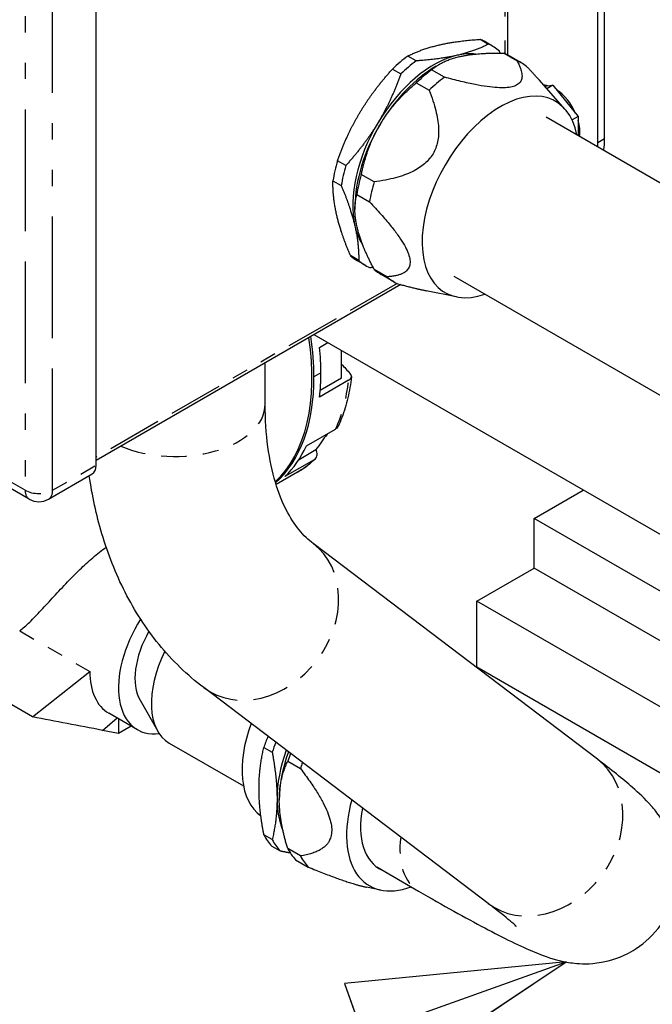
# Paper-space layout 'SHEET_1' of a CAD drawing. Header units: inches. Extents: x 3 to 360, y 8 to 227.
# Tile 14 of 98: x 39.25 to 43.15, y 121.82 to 127.9. Entities that reach past the tile are written whole.
import ezdxf

# ---------------------------------------------------------------- set-up
doc = ezdxf.new("R2010")
doc.units = ezdxf.units.IN
doc.header["$LTSCALE"] = 10.666667
doc.header["$MEASUREMENT"] = 0
doc.linetypes.add('DOUBLE_DASH_DOUBLE_DOT', pattern=[0.74, 0.24, -0.06, 0.24, -0.06, 0.01, -0.06, 0.01, -0.06])
doc.layers.get('0').update_dxf_attribs({"lineweight": 25})
doc.layers.add('DIMEN', color=7, linetype='Continuous', lineweight=25)
doc.layers.add('PHANTOM', color=7, linetype='DOUBLE_DASH_DOUBLE_DOT', lineweight=25)

# ---------------------------------------------------------------- blocks, each defined once
blk = doc.blocks.new('Balloon17')
at = {"layer": 'DIMEN', "linetype": 'Continuous', "lineweight": 25}
for p, q in [((3.99539, 11.44529), (3.86715, 11.43284)), ((3.87762, 11.40339), (3.99539, 11.44529)), ((3.8881, 11.37395), (3.99539, 11.44529)), ((3.86715, 11.43284), (3.8881, 11.37395))]:
    blk.add_line(p, q, dxfattribs=at)
at = {"layer": 'DIMEN', "linetype": 'Continuous', "lineweight": 25, "flags": 128}
blk.add_lwpolyline([(3.8881, 11.37395), (3.99539, 11.44529), (3.86715, 11.43284), (3.8881, 11.37395)], dxfattribs=at)
at = {"layer": 'DIMEN'}
blk.add_solid([(3.8881, 11.37395), (3.99539, 11.44529), (3.86715, 11.43284), (3.8881, 11.37395)], dxfattribs=at)

psp = doc.layouts.new('SHEET_1')

# ---------------------------------------------------------------- linework, layer by layer
for p, q in [((42.2564, 127.6787), (42.2564, 131.4786)), ((42.854, 127.1634), (42.854, 130.4294)), ((42.8116, 127.1389), (42.8116, 130.4049)), ((39.718, 125.1487), (39.718, 129.9497)), ((42.0866, 127.7752), (42.138, 127.7455)), ((42.1615, 127.7334), (42.1101, 127.7631)), ((42.2335, 127.6903), (42.3124, 127.6448)), ((41.6912, 127.6421), (41.6398, 127.6718)), ((41.8147, 127.6098), (41.8367, 127.6225)), ((42.3359, 127.6328), (42.2571, 127.6783)), ((41.5453, 127.5915), (41.5967, 127.5618)), ((41.8656, 127.5415), (41.7868, 127.587)), ((41.6923, 127.5066), (41.7711, 127.4611)), ((42.6089, 127.345), (42.4517, 127.5226)), ((42.483, 127.4872), (42.5349, 127.4919)), ((42.5349, 127.4919), (42.4978, 127.4705)), ((42.5349, 127.4919), (42.6123, 127.3955)), ((42.6123, 127.3955), (42.6897, 127.2992)), ((39.3044, 124.9387), (35.1466, 127.3392)), ((45.9792, 125.2816), (42.4935, 127.2941)), ((42.6897, 127.2992), (42.6526, 127.2778)), ((42.6897, 127.2992), (42.6897, 127.196)), ((42.6897, 127.196), (42.6897, 127.1808)), ((41.2574, 126.9964), (41.206, 127.0261)), ((41.1781, 126.9026), (41.2295, 126.873)), ((41.4318, 126.8957), (41.353, 126.9412)), ((41.3251, 126.8178), (41.4039, 126.7723)), ((41.3137, 126.742), (41.3137, 126.726)), ((41.337, 126.4109), (41.2856, 126.4406)), ((41.38, 126.3798), (41.3286, 126.4095)), ((41.5114, 126.3102), (41.4325, 126.3557)), ((41.5544, 126.2792), (41.4756, 126.3247)), ((45.4122, 124.2996), (41.9265, 126.312)), ((41.5966, 126.2621), (39.718, 125.1774)), ((41.9401, 126.1866), (41.754, 126.2245)), ((47.1956, 122.4115), (41.0614, 125.953)), ((41.0956, 125.8747), (41.1463, 125.904)), ((41.2304, 125.6872), (41.2304, 125.8555)), ((40.7603, 125.5236), (40.7603, 125.7792)), ((41.0996, 125.6117), (41.2304, 125.6872)), ((41.2748, 125.672), (41.0956, 125.5685)), ((41.0147, 125.2666), (41.1939, 125.3701)), ((40.9689, 125.184), (41.0728, 125.2439)), ((41.0614, 125.1815), (40.8821, 125.078)), ((39.4244, 124.9387), (39.6931, 125.0938)), ((40.9587, 125.1041), (40.8273, 125.0283)), ((42.4188, 124.8199), (42.7214, 124.9946)), ((43.833, 124.0034), (42.4188, 124.8199)), ((42.4188, 124.5137), (42.4188, 124.8199)), ((42.8096, 123.3336), (41.0559, 124.6646)), ((42.0652, 124.3096), (42.4188, 124.5137)), ((43.833, 123.6972), (42.4188, 124.5137)), ((43.833, 123.289), (42.0652, 124.3096)), ((42.0652, 123.9013), (42.0652, 124.3096)), ((39.3252, 123.5951), (38.8326, 123.8795)), ((39.3252, 123.5951), (39.6787, 123.8758)), ((43.833, 122.8807), (42.0652, 123.9013)), ((42.1349, 122.4446), (40.3812, 123.7756)), ((39.9881, 123.6983), (40.0973, 123.5074)), ((39.972, 123.5163), (39.7952, 123.6183)), ((39.7569, 123.5121), (39.8468, 123.5886)), ((39.8555, 123.5835), (39.8555, 123.4931)), ((39.8555, 123.4931), (39.7569, 123.5121)), ((39.9338, 123.5383), (39.8555, 123.4931)), ((40.1687, 123.4339), (40.6264, 123.1697)), ((40.752, 123.4063), (40.8034, 123.3766)), ((40.8989, 123.3214), (40.9778, 123.2759)), ((40.8034, 122.838), (40.752, 122.8677)), ((40.8005, 122.7986), (40.8519, 122.769)), ((40.9778, 122.7373), (40.8989, 122.7828)), ((40.9475, 122.7138), (41.0263, 122.6683)), ((41.4479, 122.6694), (41.7068, 122.5199)), ((41.4737, 122.5265), (41.3852, 122.5445))]:
    psp.add_line(p, q)
psp.add_arc((39.3644, 125.0426), 0.12, 240, 300)
for centre, major_axis, start_param, end_param in [((41.7194, 127.0863), (0.3907, 0.6768), 0, 0.058558), ((41.7708, 127.0566), (0.3907, 0.6768), 6.165874, 6.341743), ((41.8006, 127.0394), (0.3542, 0.6136), 0.24524, 0.494222), ((41.8663, 127.0015), (0.3907, 0.6768), 0, 0.058558), ((41.8006, 127.0394), (0.3543, 0.6136), 0.494222, 1.54142), ((41.7194, 127.0863), (0.3908, 0.6768), 0.929887, 1.105756), ((41.7708, 127.0566), (0.3908, 0.6768), 0.929887, 1.105756), ((41.9451, 126.956), (0.3907, 0.6768), 6.165874, 6.341743), ((41.8147, 127.0313), (0.3543, 0.6136), 0.785398, 1.54142), ((41.8663, 127.0015), (0.3908, 0.6768), 0.929887, 1.105756), ((41.9451, 126.956), (0.3908, 0.6768), 0.929887, 1.105756), ((42.21, 126.8031), (-0.3406, -0.5899), 2.55426, 6.870518), ((42.5464, 127.292), (-0.1095, 0.1897), 5.78743, 5.949234), ((42.5464, 127.292), (-0.1095, 0.1897), 4.51934, 5.429036), ((41.8006, 127.0394), (0.3543, 0.6136), 1.54142, 2.588617), ((42.5464, 127.292), (-0.1095, 0.1897), 3.76699, 4.315247), ((41.8147, 127.0313), (0.3543, 0.6136), 1.54142, 2.356194), ((42.458, 127.3431), (-0.25, 0.433), 3.857152, 3.926991), ((42.5004, 127.3676), (-0.25, 0.433), 3.736051, 3.926991), ((41.7194, 127.0863), (0.3908, 0.6768), 1.977084, 2.152953), ((41.7708, 127.0566), (0.3908, 0.6768), 1.977084, 2.152953), ((41.8663, 127.0015), (0.3908, 0.6768), 1.977084, 2.152953), ((41.9451, 126.956), (0.3908, 0.6768), 1.977084, 2.152953), ((41.8006, 127.0394), (-0.3542, -0.6136), 5.73021, 6.003618), ((41.7194, 127.0863), (-0.3908, -0.6768), 6.165874, 6.283185), ((41.7708, 127.0566), (-0.3908, -0.6768), 6.165874, 6.341743), ((41.8663, 127.0015), (-0.3907, -0.6768), 6.165874, 6.283185), ((41.9451, 126.956), (-0.3908, -0.6768), 6.165874, 6.341743), ((39.9439, 126.3253), (0.7812, -1.3532), 0.133879, 0.971669), ((39.9545, 126.3314), (-0.7825, 1.3553), 3.926991, 4.114352), ((39.9969, 126.3559), (-0.7825, 1.3553), 3.926991, 4.047088), ((39.9545, 126.3314), (0.7825, -1.3553), 0.118542, 0.785398), ((39.9969, 126.3559), (-0.7825, 1.3553), 3.806894, 3.926991), ((39.9969, 126.3559), (0.7825, -1.3553), 0.141703, 0.381896), ((39.6331, 125.1977), (0.06, -0.1039), 0, 0.785398), ((40.2532, 124.0034), (-0.2813, -0.4871), 4.644093, 6.692255), ((40.2532, 124.0034), (-0.2093, -0.3626), 4.714981, 5.958762), ((40.4364, 123.8976), (-0.2677, -0.4637), 4.822224, 6.283185), ((40.0765, 124.1055), (-0.2813, -0.4871), 5.497787, 6.283185), ((41.0717, 123.5309), (-0.3213, -0.5564), 4.995139, 6.228393), ((41.2529, 123.4262), (0.3907, 0.6768), 1.823653, 1.92053), ((41.3044, 123.3965), (0.3908, 0.6768), 1.833768, 1.92053), ((41.3342, 123.3793), (0.3543, 0.6136), 1.876534, 2.356194), ((41.3483, 123.3712), (0.3543, 0.6136), 1.87966, 2.356194), ((41.3999, 123.3414), (0.3907, 0.6768), 1.852666, 1.92053), ((41.4787, 123.2959), (0.3907, 0.6768), 1.868353, 1.92053), ((41.3342, 123.3793), (0.3543, 0.6136), 2.356194, 2.739976), ((41.7436, 123.143), (-0.3406, -0.5899), 5.130935, 6.893952), ((41.7436, 123.143), (-0.2795, -0.4841), 5.252073, 6.343009), ((41.2529, 123.4262), (-0.3907, -0.6768), 5.933451, 6.10932), ((41.3044, 123.3965), (-0.3907, -0.6768), 5.933451, 6.10932), ((41.3999, 123.3414), (-0.3907, -0.6768), 5.933451, 6.10932), ((41.4787, 123.2959), (-0.3907, -0.6768), 5.933451, 6.10932)]:
    psp.add_ellipse(centre, major_axis=major_axis, ratio=0.57735, start_param=start_param, end_param=end_param)
for points, weights in [([(41.8334, 127.7407), (41.9396, 127.7653), (42.0866, 127.7752)], [1, 1.02543517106, 1]), ([(42.138, 127.7455), (42.0506, 127.7012), (41.9444, 127.6766)], [1, 1.02543517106, 1]), ([(41.6398, 127.6718), (41.7272, 127.7161), (41.8334, 127.7407)], [1, 1.02543517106, 1]), ([(41.9585, 127.6684), (42.0648, 127.693), (42.2335, 127.6903)], [1, 1.02543517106, 1]), ([(42.2095, 127.6906), (42.2071, 127.6964), (42.2046, 127.7024)], [1.00204469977, 1.00106712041, 1]), ([(41.9444, 127.6766), (41.8382, 127.652), (41.6912, 127.6421)], [1, 1.02543517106, 1]), ([(41.7868, 127.587), (41.8523, 127.6439), (41.9585, 127.6684)], [1, 1.02543517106, 1]), ([(42.3124, 127.6448), (42.4563, 127.3811), (41.8656, 127.5415)], [1, 1.1030345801, 1]), ([(41.3459, 127.326), (41.4265, 127.4604), (41.5453, 127.5915)], [1, 1.02543517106, 1]), ([(41.5967, 127.5618), (41.5376, 127.3963), (41.4569, 127.2619)], [1, 1.02543517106, 1]), ([(42.4517, 127.5226), (42.4186, 127.5599), (42.3789, 127.6017)], [1.0162314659, 1.00888127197, 1]), ([(41.471, 127.2537), (41.5517, 127.3882), (41.6923, 127.5066)], [1, 1.02543517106, 1]), ([(41.7711, 127.4611), (41.9688, 126.9664), (41.4318, 126.8957)], [1, 1.1030345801, 1]), ([(41.206, 127.0261), (41.2652, 127.1916), (41.3459, 127.326)], [1, 1.02543517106, 1]), ([(41.4569, 127.2619), (41.3762, 127.1275), (41.2574, 126.9964)], [1, 1.02543517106, 1]), ([(41.353, 126.9412), (41.3903, 127.1193), (41.471, 127.2537)], [1, 1.02543517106, 1]), ([(41.202, 126.6888), (41.1765, 126.7987), (41.1781, 126.9026)], [1, 1.02543517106, 1]), ([(41.2295, 126.873), (41.2875, 126.7346), (41.3131, 126.6247)], [1, 1.02543517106, 1]), ([(41.3272, 126.6166), (41.3017, 126.7264), (41.3251, 126.8178)], [1, 1.02543517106, 1]), ([(41.4039, 126.7723), (41.8249, 126.3292), (41.5114, 126.3102)], [1, 1.1030345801, 1]), ([(41.2856, 126.4406), (41.2276, 126.579), (41.202, 126.6888)], [1, 1.02543517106, 1]), ([(41.3131, 126.6247), (41.3386, 126.5149), (41.337, 126.4109)], [1, 1.02543517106, 1]), ([(41.4325, 126.3557), (41.3527, 126.5067), (41.3272, 126.6166)], [1, 1.02543517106, 1]), ([(41.4036, 126.3678), (41.4146, 126.3685), (41.4254, 126.3694)], [1, 1.00187077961, 1.00346636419]), ([(41.5779, 126.2671), (41.677, 126.2402), (41.754, 126.2245)], [1, 1.01591217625, 1.02690954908]), ([(40.7222, 123.1542), (40.7222, 123.2822), (40.752, 123.4063)], [1, 1.02543517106, 1]), ([(40.8034, 123.3766), (40.8332, 123.2181), (40.8332, 123.0901)], [1, 1.02543517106, 1]), ([(40.8473, 123.0819), (40.8473, 123.21), (40.8989, 123.3214)], [1, 1.02543517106, 1]), ([(40.9778, 123.2759), (41.3451, 122.7946), (40.9778, 122.7373)], [1, 1.1030345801, 1]), ([(40.752, 122.8677), (40.7222, 123.0261), (40.7222, 123.1542)], [1, 1.02543517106, 1]), ([(40.8332, 123.0901), (40.8332, 122.962), (40.8034, 122.838)], [1, 1.02543517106, 1]), ([(40.8989, 122.7828), (40.8473, 122.9539), (40.8473, 123.0819)], [1, 1.02543517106, 1]), ([(40.8519, 122.769), (40.8842, 122.7626), (40.9137, 122.7574)], [1, 1.00593187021, 1.00909693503]), ([(41.0263, 122.6683), (41.2788, 122.5662), (41.3852, 122.5445)], [1, 1.04323050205, 1.0501843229])]:
    psp.add_rational_spline(points, weights, degree=2)
for points in [[(41.2304, 125.7719), (41.2486, 125.7523), (41.2669, 125.7326), (41.2851, 125.713)], [(41.2095, 125.3869), (41.2062, 125.3799), (41.2008, 125.3741), (41.1939, 125.3701)]]:
    psp.add_open_spline(points, degree=3)
for points, knots in [([(41.2922, 125.6942), (41.2897, 125.6716), (41.2865, 125.6493), (41.2791, 125.6057), (41.2747, 125.5842), (41.2649, 125.5422), (41.2594, 125.5217), (41.2472, 125.4815), (41.2405, 125.4618), (41.2258, 125.4236), (41.218, 125.405), (41.2095, 125.3869)], [0.1212468, 0.1212468, 0.1212468, 0.1212468, 0.1775901, 0.1775901, 0.2339335, 0.2339335, 0.2902768, 0.2902768, 0.3466201, 0.3466201, 0.4029634, 0.4029634, 0.4029634, 0.4029634]), ([(41.2748, 125.672), (41.2839, 125.6773), (41.2899, 125.6842), (41.2926, 125.6951), (41.2925, 125.6989), (41.2903, 125.7061), (41.2882, 125.7097), (41.2851, 125.713)], [0.007698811, 0.007698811, 0.007698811, 0.007698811, 0.008667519, 0.008667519, 0.009151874, 0.009151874, 0.009636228, 0.009636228, 0.009636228, 0.009636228]), ([(41.0559, 124.6646), (41.0262, 124.6871), (40.9977, 124.7144), (40.9421, 124.7823), (40.9152, 124.8231), (40.8652, 124.921), (40.8422, 124.9781), (40.8034, 125.1084), (40.7877, 125.1817), (40.7661, 125.3426), (40.7603, 125.4302), (40.7603, 125.5236)], [3.9997683, 3.9997683, 3.9997683, 3.9997683, 4.1422924, 4.1422924, 4.2848166, 4.2848166, 4.4273407, 4.4273407, 4.5698648, 4.5698648, 4.712389, 4.712389, 4.712389, 4.712389]), ([(41.1419, 125.3401), (41.1418, 125.3399), (41.1417, 125.3398), (41.1195, 125.3082), (41.0966, 125.2763), (41.0728, 125.2439)], [0.02134694, 0.02134694, 0.02134694, 0.02134694, 0.021368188, 0.021368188, 0.026128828, 0.026128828, 0.026128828, 0.026128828]), ([(41.0614, 125.1815), (41.0705, 125.1867), (41.0768, 125.1951), (41.0806, 125.2102), (41.081, 125.2155), (41.0797, 125.2265), (41.0782, 125.2321), (41.0757, 125.2376)], [0.007698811, 0.007698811, 0.007698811, 0.007698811, 0.008667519, 0.008667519, 0.009151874, 0.009151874, 0.009636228, 0.009636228, 0.009636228, 0.009636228]), ([(41.0728, 125.2439), (41.0738, 125.2419), (41.0747, 125.2398), (41.0757, 125.2377), (41.0757, 125.2376), (41.0757, 125.2376), (41.0757, 125.2376)], [0.0029802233, 0.0029802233, 0.0029802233, 0.0029802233, 0.0031678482, 0.0031678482, 0.0031678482, 0.0031711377, 0.0031711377, 0.0031711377, 0.0031711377]), ([(41.0689, 125.1872), (41.0622, 125.1807), (41.0554, 125.1745), (41.0414, 125.1623), (41.0343, 125.1563), (41.0199, 125.1449), (41.0125, 125.1393), (40.9975, 125.1286), (40.9899, 125.1234), (40.9745, 125.1135), (40.9666, 125.1087), (40.9587, 125.1041)], [0.6437858, 0.6437858, 0.6437858, 0.6437858, 0.6721082, 0.6721082, 0.7004307, 0.7004307, 0.7287532, 0.7287532, 0.7570757, 0.7570757, 0.7853982, 0.7853982, 0.7853982, 0.7853982]), ([(40.3812, 123.7756), (40.2791, 123.8531), (40.1867, 123.943), (40.0247, 124.1413), (39.955, 124.2496), (39.8379, 124.4788), (39.7904, 124.5997), (39.7186, 124.841), (39.6929, 124.9607), (39.675, 125.0834)], [3.9997683, 3.9997683, 3.9997683, 3.9997683, 4.1422924, 4.1422924, 4.2848166, 4.2848166, 4.4273407, 4.4273407, 4.5589283, 4.5589283, 4.5589283, 4.5589283]), ([(39.246, 124.1256), (39.2648, 124.1408), (39.2854, 124.1592), (39.3297, 124.202), (39.3535, 124.2263), (39.4035, 124.2794), (39.4299, 124.3082), (39.4844, 124.3674), (39.5126, 124.3979), (39.5649, 124.4525), (39.5902, 124.4783), (39.6426, 124.529), (39.6696, 124.5539), (39.7243, 124.6009), (39.7522, 124.6229), (39.7793, 124.6425)], [3.740749, 3.740749, 3.740749, 3.740749, 4.057453, 4.057453, 4.374157, 4.374157, 4.690861, 4.690861, 5.007565, 5.007565, 5.273097, 5.273097, 5.538629, 5.538629, 5.808543, 5.808543, 5.808543, 5.808543]), ([(39.7569, 123.5121), (39.6841, 123.5261), (39.6113, 123.5401), (39.5384, 123.5541), (39.4673, 123.5678), (39.3962, 123.5815), (39.3252, 123.5951)], [0, 0, 0, 0, 0.506107, 0.506107, 0.506107, 1, 1, 1, 1]), ([(41.7068, 122.5199), (41.8584, 122.4323), (41.9956, 122.3559), (42.2331, 122.2304), (42.3304, 122.182), (42.4697, 122.1245), (42.5116, 122.1071), (42.6059, 122.085), (42.6322, 122.0796), (42.7067, 122.0719), (42.7558, 122.0676), (42.8863, 122.0908), (42.9529, 122.1085), (43.0817, 122.1858), (43.1375, 122.2318), (43.2216, 122.3392), (43.2522, 122.3957), (43.2922, 122.5094), (43.3012, 122.5657), (43.3061, 122.675), (43.2991, 122.7243), (43.2784, 122.8174), (43.2631, 122.8549), (43.2312, 122.9234), (43.2147, 122.9495), (43.1781, 123.0036), (43.1599, 123.0255), (43.1005, 123.093), (43.0654, 123.1248), (42.9641, 123.2137), (42.8937, 123.2697), (42.8096, 123.3336)], [4.712389, 4.712389, 4.712389, 4.712389, 5.026548, 5.026548, 5.340708, 5.340708, 5.497787, 5.497787, 5.548013, 5.548013, 5.601716, 5.601716, 5.636756, 5.636756, 5.660582, 5.660582, 5.68017, 5.68017, 5.70056, 5.70056, 5.725676, 5.725676, 5.759037, 5.759037, 5.802028, 5.802028, 5.86685, 5.86685, 6.030058, 6.030058, 6.283185, 6.283185, 6.283185, 6.283185]), ([(42.3103, 122.3019), (42.3103, 122.3019), (42.3102, 122.302), (42.3081, 122.304), (42.2979, 122.3137), (42.2561, 122.3498), (42.2143, 122.3837), (42.153, 122.4309), (42.1441, 122.4377), (42.1349, 122.4446)], [5.917996, 5.917996, 5.917996, 5.917996, 5.930251, 5.930251, 6.0492343, 6.0492343, 6.2503617, 6.2503617, 6.2831853, 6.2831853, 6.2831853, 6.2831853])]:
    psp.add_open_spline(points, degree=3, knots=knots)
at = {"layer": 'PHANTOM', "ltscale": 0.22997}
psp.add_line((42.2388, 131.4541), (42.2388, 127.6879), dxfattribs=at)
at = {"layer": 'PHANTOM', "ltscale": 0.29318}
for p, q in [((39.2796, 129.7946), (39.2796, 124.9936)), ((39.4493, 124.9936), (39.4493, 129.7946))]:
    psp.add_line(p, q, dxfattribs=at)
at = {"layer": 'PHANTOM', "ltscale": 0.002893}
for p, q in [((42.8116, 127.1389), (42.854, 127.1634)), ((41.1035, 125.717), (41.0611, 125.6925))]:
    psp.add_line(p, q, dxfattribs=at)
at = {"layer": 'PHANTOM', "ltscale": 0.130795}
psp.add_line((41.5736, 126.2691), (39.718, 125.1977), dxfattribs=at)
at = {"layer": 'PHANTOM', "ltscale": 0.018854}
psp.add_line((39.4493, 124.9936), (39.718, 125.1487), dxfattribs=at)
at = {"layer": 'PHANTOM', "ltscale": 0.013546}
psp.add_line((39.2796, 124.9936), (39.0861, 125.1053), dxfattribs=at)
at = {"layer": 'PHANTOM', "ltscale": 0.030421}
psp.add_line((39.246, 124.1256), (39.6787, 123.8758), dxfattribs=at)
at = {"layer": 'PHANTOM', "ltscale": 0.022022}
psp.add_ellipse((40.1762, 126.4594), major_axis=(0.7825, -1.3553), ratio=0.57735, start_param=0.381896, end_param=0.665301, dxfattribs=at)
at = {"layer": 'PHANTOM', "ltscale": 0.0614}
psp.add_ellipse((40.2023, 125.5236), major_axis=(0.558, 0), ratio=0.57735, start_param=4.073467, end_param=6.283185, dxfattribs=at)
at = {"layer": 'PHANTOM', "ltscale": 0.010961}
psp.add_ellipse((40.1762, 126.4594), major_axis=(0.7825, -1.3553), ratio=0.57735, start_param=0, end_param=0.141703, dxfattribs=at)
at = {"layer": 'PHANTOM', "ltscale": 0.004601}
for major_axis, start_param, end_param in [((-0.06, -0.1039), 5.497787, 6.283185), ((0.06, -0.1039), 0, 0.785398)]:
    psp.add_ellipse((39.3644, 125.0426), major_axis=major_axis, ratio=0.57735, start_param=start_param, end_param=end_param, dxfattribs=at)
at = {"layer": 'PHANTOM', "ltscale": 0.009302}
psp.add_ellipse((39.3644, 125.0426), major_axis=(0.12, 0), ratio=0.57735, start_param=3.926991, end_param=5.497787, dxfattribs=at)
at = {"layer": 'PHANTOM', "ltscale": 0.087336}
for centre in [(40.7186, 124.2201), (42.4722, 122.8891)]:
    psp.add_ellipse(centre, major_axis=(0.3373, 0.4445), ratio=0.814335, start_param=3.141593, end_param=6.283185, dxfattribs=at)
at = {"layer": 'PHANTOM', "ltscale": 0.026349}
psp.add_ellipse((41.9858, 123.0031), major_axis=(-0.279, -0.4832), ratio=0.57735, start_param=5.33285, end_param=6.283185, dxfattribs=at)

# ---------------------------------------------------------------- block references
at = {"layer": 'DIMEN', "xscale": 10.66666666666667, "yscale": 10.66666666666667, "zscale": 10.66666666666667}
psp.add_blockref('Balloon17', (0, 0), dxfattribs=at)

doc.saveas('drawing.dxf')
